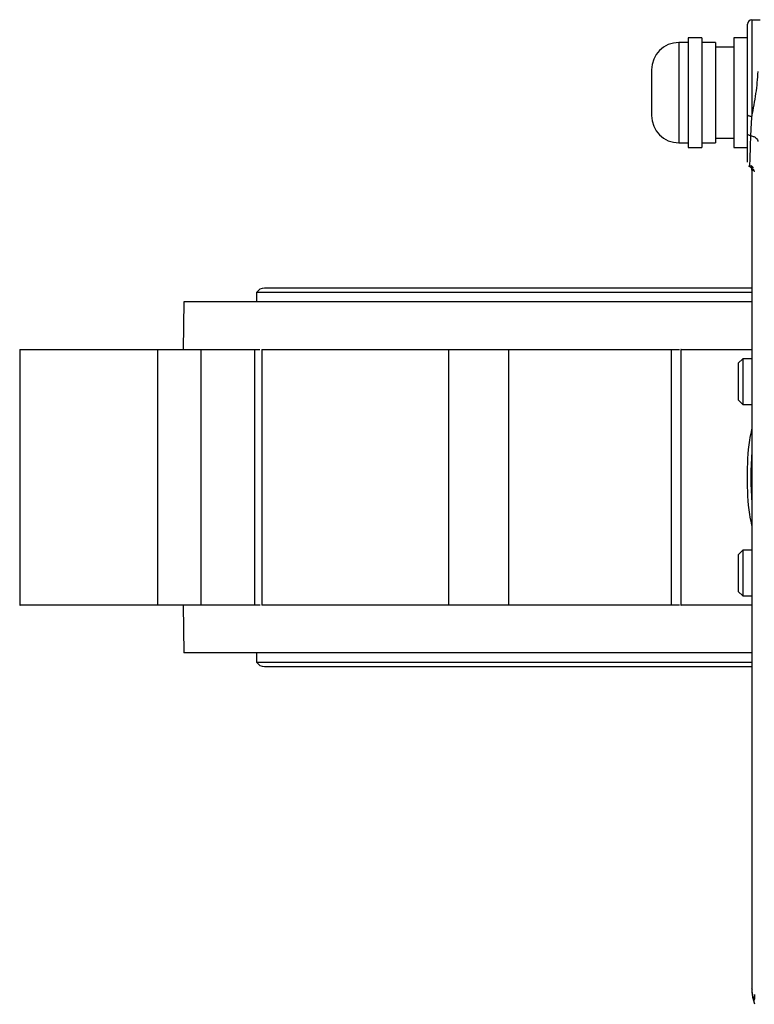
# Model space of a CAD drawing. Header units: millimetres. Extents: x 179 to 1996, y 94 to 1575.
# Tile 2 of 40: x 617 to 778, y 130 to 346. Entities that reach past the tile are written whole.
import ezdxf

# ---------------------------------------------------------------- set-up
doc = ezdxf.new("R2010")
doc.units = ezdxf.units.MM

msp = doc.modelspace()

# ---------------------------------------------------------------- linework, layer by layer
at = {"color": 7, "linetype": 'Continuous', "lineweight": 25}
for p, q in [((777.18, 345.55), (778.97, 345.55)), ((766.18, 341.55), (763.18, 341.55)), ((763.18, 341.55), (763.18, 329.55)), ((766.18, 341.55), (766.18, 329.55)), ((776.18, 341.55), (773.18, 341.55)), ((773.18, 341.55), (773.18, 329.55)), ((763.18, 340.55), (761.18, 340.55)), ((769.18, 340.55), (766.18, 340.55)), ((769.18, 340.55), (769.18, 329.55)), ((773.18, 339.55), (769.18, 339.55)), ((763.18, 329.55), (763.18, 317.55)), ((766.18, 329.55), (766.18, 317.55)), ((769.18, 329.55), (769.18, 318.55)), ((773.18, 329.55), (773.18, 317.55)), ((776.18, 320.66), (776.18, 324.72)), ((769.18, 319.55), (773.18, 319.55)), ((761.18, 318.55), (763.18, 318.55)), ((763.18, 317.55), (766.18, 317.55)), ((766.18, 318.55), (769.18, 318.55)), ((773.18, 317.55), (776.18, 317.55)), ((777.19, 312.55), (777.19, 132.93)), ((777.2, 132.94), (777.2, 312.55)), ((668.58, 285.72), (668.58, 283.72)), ((777.19, 285.72), (668.58, 285.72)), ((777.19, 286.72), (670.33, 286.72)), ((652.68, 283.72), (652.5, 273.22)), ((777.19, 283.72), (652.68, 283.72)), ((616.67, 273.22), (616.67, 217.22)), ((616.67, 273.22), (646.88, 273.22)), ((646.88, 273.22), (646.88, 217.22)), ((646.88, 273.22), (656.48, 273.22)), ((656.48, 217.22), (656.48, 273.22)), ((656.48, 273.22), (668.14, 273.22)), ((668.14, 273.22), (668.14, 217.22)), ((668.14, 273.22), (669.29, 273.22)), ((669.72, 273.22), (669.72, 217.22)), ((710.7, 273.22), (710.7, 217.22)), ((710.7, 273.22), (723.8, 273.22)), ((723.8, 273.22), (723.8, 217.22)), ((759.56, 217.22), (759.56, 273.22)), ((759.56, 273.22), (761.28, 273.22)), ((761.62, 273.22), (761.62, 217.22)), ((775.2, 271.22), (774.2, 270.22)), ((774.2, 270.22), (774.2, 262.22)), ((777.19, 271.22), (775.2, 271.22)), ((775.2, 271.22), (775.2, 261.22)), ((774.2, 262.22), (775.2, 261.22)), ((775.2, 261.22), (777.19, 261.22)), ((775.2, 229.22), (774.2, 228.22)), ((777.19, 229.22), (775.2, 229.22)), ((775.2, 229.22), (775.2, 219.22)), ((774.2, 228.22), (774.2, 220.22)), ((774.2, 220.22), (775.2, 219.22)), ((775.2, 219.22), (777.19, 219.22)), ((656.48, 217.22), (646.88, 217.22)), ((650.68, 217.22), (650.68, 217.22)), ((652.5, 217.22), (652.68, 206.72)), ((669.37, 217.22), (668.14, 217.22)), ((723.8, 217.22), (710.7, 217.22)), ((761.28, 217.22), (759.56, 217.22)), ((777.19, 206.72), (652.68, 206.72)), ((668.58, 206.72), (668.58, 204.72)), ((668.58, 204.72), (777.19, 204.72)), ((670.33, 203.72), (777.19, 203.72)), ((777.21, 132.73), (777.2, 132.94))]:
    msp.add_line(p, q, dxfattribs=at)
at = {"color": 8, "linetype": 'Continuous', "lineweight": 25}
for p, q in [((761.18, 340.55), (761.18, 329.55)), ((761.18, 329.55), (761.18, 318.55)), ((776.74, 313.39), (776.69, 313.42)), ((777.2, 312.55), (777.19, 312.55)), ((777.2, 312.55), (777.53, 312.55))]:
    msp.add_line(p, q, dxfattribs=at)
at = {"color": 7, "linetype": 'Continuous', "lineweight": 25, "flags": 128}
msp.add_lwpolyline([(777.18, 345.55), (777.18, 345.35), (777.18, 344.75), (777.18, 343.78), (777.18, 342.45), (777.18, 340.8), (777.18, 338.87), (777.18, 336.7), (777.18, 334.36), (777.18, 331.89), (777.18, 329.37), (777.18, 326.85), (777.18, 324.4)], dxfattribs=at)
at = {"color": 7, "linetype": 'Continuous', "lineweight": 25}
for centre, radius, start, end in [((777.18, 344.55), 1, 90, 180), ((761.18, 334.55), 6, 90, 180), ((761.18, 324.55), 6, 180, 270), ((776.19, 312.55), 1, 0, 41.2605), ((670.33, 284.69), 2.03, 90, 149.4898), ((838.68, 245.22), 61.75, 174.7323, 185.2677), ((670.33, 205.75), 2.03, 210.5102, 270)]:
    msp.add_arc(centre, radius, start, end, dxfattribs=at)
at = {"color": 8, "linetype": 'Continuous', "lineweight": 25}
msp.add_arc((776.2, 312.55), 1, 359.9988, 40.3774, dxfattribs=at)
at = {"color": 7, "linetype": 'Continuous', "lineweight": 25}
for points, knots in [([(776.18, 324.72), (776.18, 325.86), (776.18, 328.15), (776.18, 331.77), (776.18, 335.24), (776.18, 338.36), (776.18, 341), (776.18, 343.01), (776.18, 344.31), (776.18, 344.47), (776.18, 344.55)], [0, 0, 0, 0, 0.1232241, 0.2500001, 0.3767761, 0.5000002, 0.6232242, 0.7500001, 0.876776, 1, 1, 1, 1]), ([(777.18, 324.4), (777.34, 325.21), (777.66, 326.82), (778.08, 329.32), (778.39, 331.8), (778.49, 333.39), (778.54, 334.18)], [0, 0, 0, 0, 0.2563095, 0.5093641, 0.7561037, 1, 1, 1, 1]), ([(776.95, 320.1), (776.97, 320.71), (777.03, 322.06), (777.13, 323.57), (777.18, 324.4)], [0, 0, 0, 0, 0.445426, 1, 1, 1, 1]), ([(776.95, 320.1), (776.84, 320.12), (776.63, 320.17), (776.38, 320.3), (776.21, 320.47), (776.19, 320.6), (776.18, 320.66)], [0, 0, 0, 0, 0.242924, 0.499998, 0.757073, 1, 1, 1, 1]), ([(776.18, 314.29), (776.18, 314.34), (776.18, 314.44), (776.18, 314.73), (776.18, 315.16), (776.18, 315.77), (776.18, 316.75), (776.18, 318.28), (776.18, 319.83), (776.18, 320.66)], [0, 0, 0, 0, 0.093531, 0.187481, 0.298597, 0.416827, 0.542201, 0.755274, 1, 1, 1, 1]), ([(776.95, 320.1), (777.17, 320.05), (777.61, 319.93), (778.12, 319.6), (778.44, 319.21), (778.46, 318.94), (778.47, 318.82)], [0, 0, 0, 0, 0.250518, 0.511086, 0.765598, 1, 1, 1, 1]), ([(776.4, 313.6), (776.47, 313.51), (776.56, 313.41), (776.67, 313.36), (776.69, 313.36)], [0, 0, 0, 0, 0.9066772, 1, 1, 1, 1]), ([(776.4, 313.6), (776.47, 313.51), (776.56, 313.41), (776.67, 313.36), (776.69, 313.36)], [0, 0, 0, 0, 0.906543, 1, 1, 1, 1]), ([(776.67, 313.33), (776.75, 313.3), (777.06, 313.18), (777.45, 312.79), (777.62, 312.38), (777.69, 312.21)], [0, 0, 0, 0, 0.166484, 0.631818, 1, 1, 1, 1]), ([(777.5, 313.04), (777.49, 313.07), (777.46, 313.12), (777.39, 313.2), (777.31, 313.29), (777.2, 313.38), (777.06, 313.46), (776.97, 313.49), (776.91, 313.51)], [0, 0, 0, 0, 0.078634, 0.199644, 0.316429, 0.44498, 0.698945, 1, 1, 1, 1]), ([(669.72, 273.22), (669.73, 273.22), (669.73, 273.22), (669.74, 273.22), (669.77, 273.22), (669.8, 273.22), (669.85, 273.22), (669.91, 273.22), (669.97, 273.22), (670.05, 273.22), (670.14, 273.22), (670.36, 273.22), (670.81, 273.22), (671.65, 273.22), (672.69, 273.22), (674.28, 273.22), (676.66, 273.22), (679.52, 273.22), (682.09, 273.22), (684.21, 273.22), (686.45, 273.22), (688.82, 273.22), (691.25, 273.22), (693.72, 273.22), (696.2, 273.22), (698.63, 273.22), (701, 273.22), (703.24, 273.22), (705.36, 273.22), (706.93, 273.22), (708.04, 273.22), (708.74, 273.22), (709.41, 273.22), (710.07, 273.22), (710.49, 273.22), (710.7, 273.22)], [0, 0, 0, 0, 0.0087837, 0.0175529, 0.0263111, 0.0350623, 0.0438101, 0.0525583, 0.0613106, 0.0700708, 0.0788426, 0.0876297, 0.1305087, 0.173397, 0.2145602, 0.2557327, 0.3333234, 0.4109142, 0.4520774, 0.4932498, 0.5361289, 0.5790172, 0.6228086, 0.6666095, 0.7104009, 0.7542018, 0.7970809, 0.8399692, 0.8811324, 0.9223048, 0.9378633, 0.9533911, 0.9689092, 0.9844386, 1, 1, 1, 1]), ([(723.8, 273.22), (724.17, 273.22), (724.91, 273.22), (726.03, 273.22), (727.15, 273.22), (728.28, 273.22), (729.41, 273.22), (730.55, 273.22), (731.7, 273.22), (732.85, 273.22), (734.01, 273.22), (735.17, 273.22), (736.34, 273.22), (737.52, 273.22), (738.7, 273.22), (739.88, 273.22), (741.42, 273.22), (743.32, 273.22), (745.59, 273.22), (747.88, 273.22), (750.18, 273.22), (752.5, 273.22), (754.84, 273.22), (757.19, 273.22), (758.77, 273.22), (759.56, 273.22)], [0, 0, 0, 0, 0.033361, 0.066709, 0.100048, 0.133378, 0.166703, 0.200022, 0.233339, 0.266656, 0.299973, 0.333293, 0.366618, 0.399949, 0.433289, 0.466639, 0.500001, 0.562542, 0.625047, 0.687528, 0.749997, 0.812467, 0.874949, 0.937456, 1, 1, 1, 1]), ([(761.64, 273.22), (761.64, 273.22), (761.56, 273.22), (761.85, 273.22), (762.53, 273.22), (763.7, 273.22), (765.26, 273.22), (767.22, 273.22), (769.52, 273.22), (772.13, 273.22), (774.7, 273.22), (776.46, 273.22), (777.19, 273.22)], [0, 0, 0, 0, 0.010832, 0.124341, 0.237851, 0.35136, 0.46487, 0.57838, 0.691889, 0.805399, 0.918908, 1, 1, 1, 1]), ([(776.18, 245.22), (776.22, 247.95), (776.28, 251.51), (777.02, 254.97), (777.19, 255.77)], [0, 0, 0, 0, 0.770117, 1, 1, 1, 1]), ([(777.19, 234.67), (777.02, 235.46), (776.28, 238.93), (776.22, 242.48), (776.18, 245.22)], [0, 0, 0, 0, 0.229883, 1, 1, 1, 1]), ([(646.88, 217.22), (645.34, 217.22), (642.26, 217.22), (637.51, 217.22), (632.9, 217.22), (628.59, 217.22), (624.74, 217.22), (621.51, 217.22), (618.99, 217.22), (617.38, 217.22), (616.63, 217.22), (616.74, 217.22), (616.77, 217.22)], [0, 0, 0, 0, 0.107146, 0.214291, 0.321437, 0.428582, 0.535728, 0.642874, 0.750019, 0.857165, 0.96431, 1, 1, 1, 1]), ([(668.14, 217.22), (668.09, 217.22), (668, 217.22), (667.84, 217.22), (667.68, 217.22), (667.51, 217.22), (667.23, 217.22), (666.81, 217.22), (666.23, 217.22), (665.58, 217.22), (664.64, 217.22), (663.33, 217.22), (661.9, 217.22), (660.73, 217.22), (659.85, 217.22), (658.97, 217.22), (658.21, 217.22), (657.56, 217.22), (657.02, 217.22), (656.66, 217.22), (656.48, 217.22)], [0, 0, 0, 0, 0.023685, 0.047335, 0.070975, 0.09463, 0.118328, 0.180251, 0.242212, 0.306147, 0.37012, 0.500005, 0.62989, 0.693825, 0.757798, 0.819721, 0.881682, 0.921133, 0.960532, 1, 1, 1, 1]), ([(710.7, 217.22), (710.58, 217.22), (710.35, 217.22), (709.99, 217.22), (709.63, 217.22), (709.26, 217.22), (708.89, 217.22), (708.51, 217.22), (708.12, 217.22), (707.73, 217.22), (706.82, 217.22), (705.36, 217.22), (703.24, 217.22), (701, 217.22), (698.63, 217.22), (696.2, 217.22), (693.73, 217.22), (691.25, 217.22), (688.82, 217.22), (686.45, 217.22), (684.21, 217.22), (682.09, 217.22), (679.52, 217.22), (676.66, 217.22), (674.28, 217.22), (672.69, 217.22), (671.65, 217.22), (670.81, 217.22), (670.32, 217.22), (670.04, 217.22), (669.9, 217.22), (669.8, 217.22), (669.74, 217.22), (669.73, 217.22), (669.72, 217.22)], [0, 0, 0, 0, 0.008649, 0.017286, 0.025913, 0.034536, 0.043157, 0.051781, 0.060409, 0.069047, 0.077698, 0.118861, 0.160034, 0.202913, 0.245802, 0.289593, 0.333394, 0.377185, 0.420986, 0.463866, 0.506754, 0.547917, 0.58909, 0.666681, 0.744272, 0.785435, 0.826607, 0.869486, 0.912375, 0.929927, 0.947435, 0.96493, 0.982442, 1, 1, 1, 1]), ([(759.56, 217.22), (759.14, 217.22), (758.3, 217.22), (757.03, 217.22), (755.78, 217.22), (754.53, 217.22), (753.28, 217.22), (752.04, 217.22), (750.8, 217.22), (749.57, 217.22), (748.34, 217.22), (747.12, 217.22), (745.9, 217.22), (744.69, 217.22), (743.48, 217.22), (742.27, 217.22), (740.73, 217.22), (738.84, 217.22), (736.63, 217.22), (734.44, 217.22), (732.27, 217.22), (730.12, 217.22), (727.99, 217.22), (725.89, 217.22), (724.5, 217.22), (723.8, 217.22)], [0, 0, 0, 0, 0.033361, 0.066709, 0.100048, 0.133378, 0.166703, 0.200022, 0.233339, 0.266656, 0.299973, 0.333293, 0.366618, 0.399949, 0.433289, 0.466639, 0.500001, 0.562542, 0.625047, 0.687528, 0.749997, 0.812467, 0.874949, 0.937456, 1, 1, 1, 1]), ([(777.19, 217.22), (776.46, 217.22), (774.7, 217.22), (772.13, 217.22), (769.52, 217.22), (767.22, 217.22), (765.26, 217.22), (763.7, 217.22), (762.53, 217.22), (761.85, 217.22), (761.56, 217.22), (761.64, 217.22), (761.64, 217.22)], [0, 0, 0, 0, 0.081092, 0.194601, 0.308111, 0.42162, 0.53513, 0.64864, 0.762149, 0.875659, 0.989168, 1, 1, 1, 1]), ([(777.2, 132.94), (777.2, 133.02), (777.19, 133.19), (777.2, 133.02), (777.2, 132.94)], [0, 0, 0, 0, 0.532238, 1, 1, 1, 1]), ([(777.21, 132.73), (777.21, 132.79), (777.2, 132.91), (777.2, 132.94), (777.2, 132.95)], [0, 0, 0, 0, 0.495049, 1, 1, 1, 1]), ([(777.66, 130.65), (777.62, 130.77), (777.55, 130.99), (777.45, 131.37), (777.36, 131.73), (777.3, 132.12), (777.24, 132.46), (777.22, 132.8), (777.2, 132.94)], [0, 0, 0, 0, 0.254414, 0.473839, 0.658324, 0.80805, 0.921812, 1, 1, 1, 1]), ([(777.82, 129.69), (777.77, 129.85), (777.67, 130.15), (777.53, 130.65), (777.42, 131.14), (777.33, 131.65), (777.26, 132.11), (777.22, 132.55), (777.21, 132.73)], [0, 0, 0, 0, 0.255571, 0.475371, 0.659482, 0.808046, 0.921337, 1, 1, 1, 1]), ([(777.75, 131.83), (777.74, 131.46), (777.71, 130.71), (777.68, 130.67), (777.66, 130.65)], [0, 0, 0, 0, 0.499734, 1, 1, 1, 1]), ([(777.82, 129.69), (777.77, 129.85), (777.68, 130.16), (777.67, 130.49), (777.66, 130.65)], [0, 0, 0, 0, 0.5, 1, 1, 1, 1])]:
    msp.add_open_spline(points, degree=3, knots=knots, dxfattribs=at)
for points in [[(755.18, 334.55), (755.18, 334.47), (755.18, 334.32), (755.18, 333.17), (755.18, 331.51), (755.18, 330.2), (755.18, 329.55)], [(755.18, 329.55), (755.18, 328.89), (755.18, 327.58), (755.18, 325.93), (755.18, 324.77), (755.18, 324.62), (755.18, 324.55)], [(776.18, 324.72), (776.2, 324.68), (776.23, 324.6), (776.46, 324.49), (776.79, 324.42), (777.05, 324.41), (777.18, 324.4)]]:
    msp.add_open_spline(points, degree=3, dxfattribs=at)
at = {"color": 8, "linetype": 'Continuous', "lineweight": 25}
msp.add_open_spline([(776.73, 313.48), (776.73, 313.44), (776.73, 313.29), (776.76, 314.37), (776.83, 316.56), (776.91, 318.9), (776.95, 320.1)], degree=3, knots=[0, 0, 0, 0, 0.108519, 0.403964, 0.692011, 1, 1, 1, 1], dxfattribs=at)

doc.saveas('drawing.dxf')
